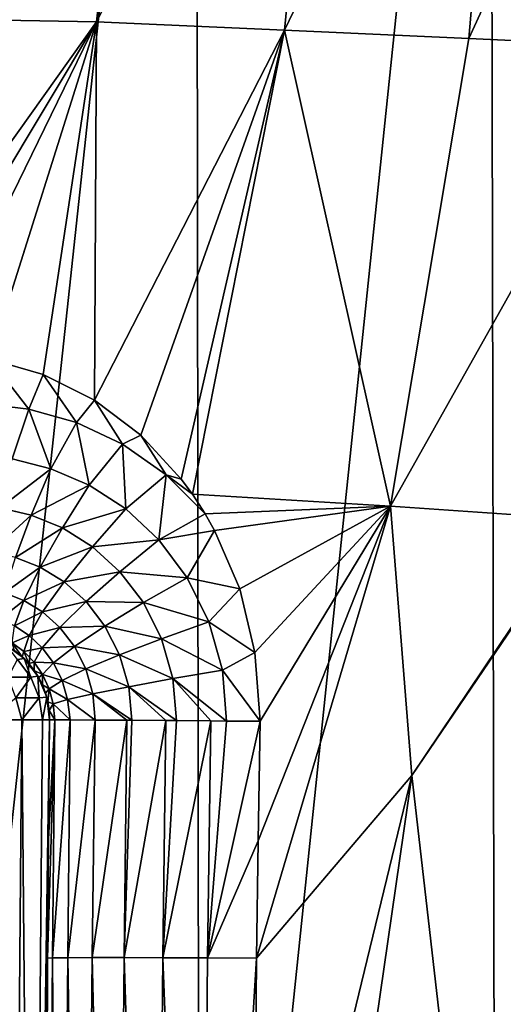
# Model space of a CAD drawing. Header units: metres. Extents: x -136 to 36, y -255 to -20.
# Tile 39 of 60: x 4 to 8, y -75 to -66. Entities that reach past the tile are written whole.
import ezdxf

# ---------------------------------------------------------------- set-up
doc = ezdxf.new("R2010")
doc.units = ezdxf.units.M
doc.layers.add('solid_11422034', color=7, linetype='CONTINUOUS')

msp = doc.modelspace()

# ---------------------------------------------------------------- linework, layer by layer
at = {"layer": 'solid_11422034'}
for points in [[(2.730048, -82.752037, 22.615444), (5.397205, -58.004364, 22.353249), (2.717648, -58.004364, 22.834446)], [(2.730048, -82.752037, 22.615444), (5.427132, -82.739326, 22.123806), (5.397205, -58.004364, 22.353249)], [(5.427132, -82.739326, 22.123806), (8.001116, -58.004364, 21.55875), (5.397205, -58.004364, 22.353249)], [(5.427132, -82.739326, 22.123806), (8.051491, -82.718521, 21.309584), (8.001116, -58.004364, 21.55875)], [(8.051491, -82.718521, 21.309584), (10.492884, -58.004364, 20.462086), (8.001116, -58.004364, 21.55875)], [(8.051491, -82.718521, 21.309584), (10.560607, -82.691238, 20.184381), (10.492884, -58.004364, 20.462086)], [(4.514124, -66.072571, -22.379398), (2.833352, -66.04245, -22.601404), (4.973136, -61.892601, -22.272373)], [(4.514124, -66.072571, -22.379398), (4.973136, -61.892601, -22.272373), (6.585824, -61.953735, -21.901808)], [(4.514124, -66.072571, -22.379398), (6.585824, -61.953735, -21.901808), (6.177514, -66.145897, -22.020638)], [(6.177514, -66.145897, -22.020638), (6.585824, -61.953735, -21.901808), (8.17095, -62.015522, -21.402855)], [(6.177514, -66.145897, -22.020638), (8.17095, -62.015522, -21.402855), (7.813114, -66.219788, -21.525772)], [(7.813114, -66.219788, -21.525772), (8.17095, -62.015522, -21.402855), (9.713339, -62.077381, -20.779167)], [(7.813114, -66.219788, -21.525772), (9.713339, -62.077381, -20.779167), (9.404403, -66.293495, -20.898689)], [(4.514124, -66.072571, -22.379398), (2.410069, -69.02182, -22.663139), (2.833352, -66.04245, -22.601404)], [(4.514124, -66.072571, -22.379398), (2.743344, -69.019859, -22.63522), (2.410069, -69.02182, -22.663139)], [(4.514124, -66.072571, -22.379398), (3.075508, -69.017906, -22.601423), (2.743344, -69.019859, -22.63522)], [(4.514124, -66.072571, -22.379398), (3.568482, -69.061996, -22.541712), (3.075508, -69.017906, -22.601423)], [(4.514124, -66.072571, -22.379398), (4.040358, -69.197083, -22.473804), (3.568482, -69.061996, -22.541712)], [(4.514124, -66.072571, -22.379398), (4.495414, -69.42556, -22.39798), (4.040358, -69.197083, -22.473804)], [(4.514124, -66.072571, -22.379398), (6.177514, -66.145897, -22.020638), (4.495414, -69.42556, -22.39798)], [(6.177514, -66.145897, -22.020638), (4.905442, -69.7351, -22.320601), (4.495414, -69.42556, -22.39798)], [(6.177514, -66.145897, -22.020638), (5.264732, -70.123306, -22.245371), (4.905442, -69.7351, -22.320601)], [(6.177514, -66.145897, -22.020638), (5.362556, -70.256821, -22.223619), (5.264732, -70.123306, -22.245371)], [(6.177514, -66.145897, -22.020638), (7.117949, -70.362526, -21.745571), (5.362556, -70.256821, -22.223619)], [(6.177514, -66.145897, -22.020638), (7.813114, -66.219788, -21.525772), (7.117949, -70.362526, -21.745571)], [(7.813114, -66.219788, -21.525772), (9.404403, -66.293495, -20.898689), (7.117949, -70.362526, -21.745571)], [(9.404403, -66.293495, -20.898689), (8.829923, -70.480812, -21.11479), (7.117949, -70.362526, -21.745571)], [(3.493607, -69.453751, -22.586523), (3.568482, -69.061996, -22.541712), (3.914313, -69.503181, -22.517572)], [(3.914313, -69.503181, -22.517572), (3.568482, -69.061996, -22.541712), (4.040358, -69.197083, -22.473804)], [(3.914313, -69.503181, -22.517572), (4.040358, -69.197083, -22.473804), (4.334818, -69.621788, -22.440533)], [(4.334818, -69.621788, -22.440533), (4.040358, -69.197083, -22.473804), (4.495414, -69.42556, -22.39798)], [(4.334818, -69.621788, -22.440533), (4.495414, -69.42556, -22.39798), (4.744988, -69.814598, -22.358524)], [(4.744988, -69.814598, -22.358524), (4.495414, -69.42556, -22.39798), (4.905442, -69.7351, -22.320601)], [(3.767034, -69.944748, -22.65505), (3.493607, -69.453751, -22.586523), (3.914313, -69.503181, -22.517572)], [(4.110204, -70.031212, -22.579929), (3.767034, -69.944748, -22.65505), (3.914313, -69.503181, -22.517572)], [(4.110204, -70.031212, -22.579929), (3.914313, -69.503181, -22.517572), (4.334818, -69.621788, -22.440533)], [(4.448721, -70.177628, -22.499973), (4.110204, -70.031212, -22.579929), (4.334818, -69.621788, -22.440533)], [(4.448721, -70.177628, -22.499973), (4.334818, -69.621788, -22.440533), (4.744988, -69.814598, -22.358524)], [(4.744988, -69.814598, -22.358524), (4.905442, -69.7351, -22.320601), (5.131273, -70.084763, -22.275751)], [(5.131273, -70.084763, -22.275751), (4.905442, -69.7351, -22.320601), (5.264732, -70.123306, -22.245371)], [(4.771767, -70.387764, -22.419052), (4.448721, -70.177628, -22.499973), (4.744988, -69.814598, -22.358524)], [(4.771767, -70.387764, -22.419052), (4.744988, -69.814598, -22.358524), (5.131273, -70.084763, -22.275751)], [(3.657674, -70.377449, -22.885565), (3.767034, -69.944748, -22.65505), (4.110204, -70.031212, -22.579929)], [(3.935224, -70.441963, -22.810133), (3.657674, -70.377449, -22.885565), (4.110204, -70.031212, -22.579929)], [(3.935224, -70.441963, -22.810133), (4.110204, -70.031212, -22.579929), (4.448721, -70.177628, -22.499973)], [(5.065959, -70.662483, -22.341873), (4.771767, -70.387764, -22.419052), (5.131273, -70.084763, -22.275751)], [(5.065959, -70.662483, -22.341873), (5.131273, -70.084763, -22.275751), (5.474752, -70.431183, -22.197969)], [(5.131273, -70.084763, -22.275751), (5.264732, -70.123306, -22.245371), (5.362556, -70.256821, -22.223619)], [(5.131273, -70.084763, -22.275751), (5.362556, -70.256821, -22.223619), (5.474752, -70.431183, -22.197969)], [(4.21129, -70.555756, -22.730129), (3.935224, -70.441963, -22.810133), (4.448721, -70.177628, -22.499973)], [(4.21129, -70.555756, -22.730129), (4.448721, -70.177628, -22.499973), (4.771767, -70.387764, -22.419052)], [(5.474752, -70.431183, -22.197969), (5.362556, -70.256821, -22.223619), (7.117949, -70.362526, -21.745571)], [(3.576071, -70.768806, -23.206938), (3.657674, -70.377449, -22.885565), (3.935224, -70.441963, -22.810133)], [(4.476779, -70.722755, -22.649456), (4.21129, -70.555756, -22.730129), (4.771767, -70.387764, -22.419052)], [(4.476779, -70.722755, -22.649456), (4.771767, -70.387764, -22.419052), (5.065959, -70.662483, -22.341873)], [(5.558208, -70.578209, -22.178377), (5.474752, -70.431183, -22.197969), (7.117949, -70.362526, -21.745571)], [(5.781752, -71.096107, -22.123507), (5.558208, -70.578209, -22.178377), (7.117949, -70.362526, -21.745571)], [(5.915625, -71.659225, -22.088312), (5.781752, -71.096107, -22.123507), (7.117949, -70.362526, -21.745571)], [(5.962107, -72.269264, -22.074245), (5.915625, -71.659225, -22.088312), (7.117949, -70.362526, -21.745571)], [(7.117949, -70.362526, -21.745571), (7.30721, -72.748291, -21.667976), (5.931212, -74.368378, -22.071247)], [(5.94671, -73.328644, -22.073229), (7.117949, -70.362526, -21.745571), (5.931212, -74.368378, -22.071247)], [(5.94671, -73.328644, -22.073229), (5.962107, -72.269264, -22.074245), (7.117949, -70.362526, -21.745571)], [(7.117949, -70.362526, -21.745571), (8.829923, -70.480812, -21.11479), (7.30721, -72.748291, -21.667976)], [(3.794951, -70.816681, -23.131073), (3.576071, -70.768806, -23.206938), (3.935224, -70.441963, -22.810133)], [(3.794951, -70.816681, -23.131073), (3.935224, -70.441963, -22.810133), (4.21129, -70.555756, -22.730129)], [(5.065959, -70.662483, -22.341873), (5.474752, -70.431183, -22.197969), (5.558208, -70.578209, -22.178377)], [(7.30721, -72.748291, -21.667976), (8.829923, -70.480812, -21.11479), (8.67722, -70.732162, -21.175631)], [(4.01392, -70.90387, -23.051001), (3.794951, -70.816681, -23.131073), (4.21129, -70.555756, -22.730129)], [(4.01392, -70.90387, -23.051001), (4.21129, -70.555756, -22.730129), (4.476779, -70.722755, -22.649456)], [(5.316489, -70.998436, -22.27363), (5.065959, -70.662483, -22.341873), (5.558208, -70.578209, -22.178377)], [(5.316489, -70.998436, -22.27363), (5.558208, -70.578209, -22.178377), (5.781752, -71.096107, -22.123507)], [(4.225617, -71.033936, -22.970676), (4.01392, -70.90387, -23.051001), (4.476779, -70.722755, -22.649456)], [(4.225617, -71.033936, -22.970676), (4.476779, -70.722755, -22.649456), (4.720178, -70.944328, -22.572786)], [(4.720178, -70.944328, -22.572786), (4.476779, -70.722755, -22.649456), (5.065959, -70.662483, -22.341873)], [(4.720178, -70.944328, -22.572786), (5.065959, -70.662483, -22.341873), (5.316489, -70.998436, -22.27363)], [(8.450954, -82.714417, -21.154381), (7.30721, -72.748291, -21.667976), (8.67722, -70.732162, -21.175631)], [(3.699347, -71.130569, -23.525362), (3.794951, -70.816681, -23.131073), (4.01392, -70.90387, -23.051001)], [(3.870349, -71.199028, -23.445208), (3.699347, -71.130569, -23.525362), (4.01392, -70.90387, -23.051001)], [(3.870349, -71.199028, -23.445208), (4.01392, -70.90387, -23.051001), (4.225617, -71.033936, -22.970676)], [(4.420585, -71.208321, -22.894716), (4.225617, -71.033936, -22.970676), (4.720178, -70.944328, -22.572786)], [(4.420585, -71.208321, -22.894716), (4.720178, -70.944328, -22.572786), (4.928604, -71.218079, -22.505209)], [(4.928604, -71.218079, -22.505209), (4.720178, -70.944328, -22.572786), (5.316489, -70.998436, -22.27363)], [(4.928604, -71.218079, -22.505209), (5.316489, -70.998436, -22.27363), (5.508329, -71.387665, -22.219614)], [(5.508329, -71.387665, -22.219614), (5.316489, -70.998436, -22.27363), (5.781752, -71.096107, -22.123507)], [(4.035538, -71.300888, -23.365311), (3.870349, -71.199028, -23.445208), (4.225617, -71.033936, -22.970676)], [(4.035538, -71.300888, -23.365311), (4.225617, -71.033936, -22.970676), (4.420585, -71.208321, -22.894716)], [(3.652905, -71.366249, -23.966633), (3.699347, -71.130569, -23.525362), (3.870349, -71.199028, -23.445208)], [(5.508329, -71.387665, -22.219614), (5.781752, -71.096107, -22.123507), (5.915625, -71.659225, -22.088312)], [(3.78773, -71.424767, -23.886385), (3.652905, -71.366249, -23.966633), (3.870349, -71.199028, -23.445208)], [(3.78773, -71.424767, -23.886385), (3.870349, -71.199028, -23.445208), (4.035538, -71.300888, -23.365311)], [(4.187566, -71.437241, -23.290222), (4.035538, -71.300888, -23.365311), (4.420585, -71.208321, -22.894716)], [(4.187566, -71.437241, -23.290222), (4.420585, -71.208321, -22.894716), (4.588159, -71.425331, -22.828066)], [(4.588159, -71.425331, -22.828066), (4.420585, -71.208321, -22.894716), (4.928604, -71.218079, -22.505209)], [(4.588159, -71.425331, -22.828066), (4.928604, -71.218079, -22.505209), (5.088893, -71.537529, -22.451859)], [(5.088893, -71.537529, -22.451859), (4.928604, -71.218079, -22.505209), (5.508329, -71.387665, -22.219614)], [(3.916318, -71.508621, -23.806965), (3.78773, -71.424767, -23.886385), (4.035538, -71.300888, -23.365311)], [(3.916318, -71.508621, -23.806965), (4.035538, -71.300888, -23.365311), (4.187566, -71.437241, -23.290222)], [(3.916318, -71.508621, -23.806965), (3.76556, -71.573997, -24.344736), (3.78773, -71.424767, -23.886385)], [(4.033363, -71.618126, -23.732853), (3.916318, -71.508621, -23.806965), (4.187566, -71.437241, -23.290222)], [(4.033363, -71.618126, -23.732853), (4.187566, -71.437241, -23.290222), (4.31816, -71.606728, -23.224709)], [(4.31816, -71.606728, -23.224709), (4.187566, -71.437241, -23.290222), (4.588159, -71.425331, -22.828066)], [(4.31816, -71.606728, -23.224709), (4.588159, -71.425331, -22.828066), (4.717402, -71.679832, -22.775644)], [(4.717402, -71.679832, -22.775644), (4.588159, -71.425331, -22.828066), (5.088893, -71.537529, -22.451859)], [(5.088893, -71.537529, -22.451859), (5.508329, -71.387665, -22.219614), (5.628214, -71.816689, -22.184553)], [(5.628214, -71.816689, -22.184553), (5.508329, -71.387665, -22.219614), (5.915625, -71.659225, -22.088312)], [(3.916318, -71.508621, -23.806965), (3.868725, -71.650192, -24.265812), (3.76556, -71.573997, -24.344736)], [(4.033363, -71.618126, -23.732853), (3.868725, -71.650192, -24.265812), (3.916318, -71.508621, -23.806965)], [(3.855199, -71.697372, -24.741486), (3.872157, -71.713425, -76), (3.718589, -71.59787, -76)], [(3.814982, -71.722267, -76.713142), (3.718589, -71.59787, -76), (3.872157, -71.713425, -76)], [(3.786304, -71.641296, -24.802429), (3.855199, -71.697372, -24.741486), (3.718589, -71.59787, -76)], [(3.76556, -71.573997, -24.344736), (3.855199, -71.697372, -24.741486), (3.786304, -71.641296, -24.802429)], [(3.76556, -71.573997, -24.344736), (3.868725, -71.650192, -24.265812), (3.855199, -71.697372, -24.741486)], [(4.033363, -71.618126, -23.732853), (3.960086, -71.744629, -24.192715), (3.868725, -71.650192, -24.265812)], [(4.132995, -71.751938, -23.668613), (3.960086, -71.744629, -24.192715), (4.033363, -71.618126, -23.732853)], [(4.132995, -71.751938, -23.668613), (4.033363, -71.618126, -23.732853), (4.31816, -71.606728, -23.224709)], [(4.132995, -71.751938, -23.668613), (4.31816, -71.606728, -23.224709), (4.418838, -71.805336, -23.173431)], [(4.418838, -71.805336, -23.173431), (4.31816, -71.606728, -23.224709), (4.717402, -71.679832, -22.775644)], [(4.717402, -71.679832, -22.775644), (5.088893, -71.537529, -22.451859), (5.189376, -71.891266, -22.417297)], [(5.189376, -71.891266, -22.417297), (5.088893, -71.537529, -22.451859), (5.628214, -71.816689, -22.184553)], [(3.868725, -71.650192, -24.265812), (3.914258, -71.758041, -24.687132), (3.855199, -71.697372, -24.741486)], [(3.855199, -71.697372, -24.741486), (3.914258, -71.758041, -24.687132), (3.872157, -71.713425, -76)], [(3.868725, -71.650192, -24.265812), (3.960086, -71.744629, -24.192715), (3.914258, -71.758041, -24.687132)], [(4.418838, -71.805336, -23.173431), (4.717402, -71.679832, -22.775644), (4.798591, -71.962517, -22.741777)], [(4.798591, -71.962517, -22.741777), (4.717402, -71.679832, -22.775644), (5.189376, -71.891266, -22.417297)], [(5.628214, -71.816689, -22.184553), (5.915625, -71.659225, -22.088312), (5.962107, -72.269264, -22.074245)], [(3.93202, -71.879303, -76.735023), (3.730011, -71.879303, -77.445015), (3.814982, -71.722267, -76.713142)], [(3.93202, -71.879303, -76.735023), (3.814982, -71.722267, -76.713142), (3.872157, -71.713425, -76)], [(3.962406, -71.819664, -24.640493), (3.994294, -71.869217, -76), (3.872157, -71.713425, -76)], [(3.93202, -71.879303, -76.735023), (3.872157, -71.713425, -76), (3.994294, -71.869217, -76)], [(3.914258, -71.758041, -24.687132), (3.962406, -71.819664, -24.640493), (3.872157, -71.713425, -76)], [(3.960086, -71.744629, -24.192715), (3.962406, -71.819664, -24.640493), (3.914258, -71.758041, -24.687132)], [(3.960086, -71.744629, -24.192715), (4.036053, -71.855652, -24.129799), (3.962406, -71.819664, -24.640493)], [(4.132995, -71.751938, -23.668613), (4.036053, -71.855652, -24.129799), (3.960086, -71.744629, -24.192715)], [(4.209262, -71.906883, -23.618614), (4.036053, -71.855652, -24.129799), (4.132995, -71.751938, -23.668613)], [(4.209262, -71.906883, -23.618614), (4.132995, -71.751938, -23.668613), (4.418838, -71.805336, -23.173431)], [(3.93202, -71.879303, -76.735023), (3.799062, -72.061928, -77.471764), (3.730011, -71.879303, -77.445015)], [(3.93202, -71.879303, -76.735023), (4.004812, -72.061928, -76.748627), (3.799062, -72.061928, -77.471764)], [(3.93202, -71.879303, -76.735023), (3.994294, -71.869217, -76), (4.004812, -72.061928, -76.748627)], [(3.962406, -71.819664, -24.640493), (4.001637, -71.881958, -24.599358), (3.994294, -71.869217, -76)], [(4.036053, -71.855652, -24.129799), (4.001637, -71.881958, -24.599358), (3.962406, -71.819664, -24.640493)], [(4.06189, -72.019623, -24.536514), (4.072229, -72.054527, -76), (3.994294, -71.869217, -76)], [(4.004812, -72.061928, -76.748627), (3.994294, -71.869217, -76), (4.072229, -72.054527, -76)], [(4.034508, -71.947655, -24.564486), (4.06189, -72.019623, -24.536514), (3.994294, -71.869217, -76)], [(4.001637, -71.881958, -24.599358), (4.034508, -71.947655, -24.564486), (3.994294, -71.869217, -76)], [(4.036053, -71.855652, -24.129799), (4.034508, -71.947655, -24.564486), (4.001637, -71.881958, -24.599358)], [(4.036053, -71.855652, -24.129799), (4.093123, -71.980637, -24.081127), (4.034508, -71.947655, -24.564486)], [(4.209262, -71.906883, -23.618614), (4.093123, -71.980637, -24.081127), (4.036053, -71.855652, -24.129799)], [(4.209262, -71.906883, -23.618614), (4.418838, -71.805336, -23.173431), (4.482062, -72.025848, -23.140415)], [(4.482062, -72.025848, -23.140415), (4.418838, -71.805336, -23.173431), (4.798591, -71.962517, -22.741777)], [(5.189376, -71.891266, -22.417297), (5.628214, -71.816689, -22.184553), (5.666176, -72.266808, -22.172188)], [(5.628214, -71.816689, -22.184553), (5.962107, -72.269264, -22.074245), (5.666176, -72.266808, -22.172188)], [(4.093123, -71.980637, -24.081127), (4.06189, -72.019623, -24.536514), (4.034508, -71.947655, -24.564486)], [(4.256912, -72.077614, -23.586552), (4.093123, -71.980637, -24.081127), (4.209262, -71.906883, -23.618614)], [(4.256912, -72.077614, -23.586552), (4.209262, -71.906883, -23.618614), (4.482062, -72.025848, -23.140415)], [(4.482062, -72.025848, -23.140415), (4.798591, -71.962517, -22.741777), (4.825031, -72.260284, -22.729567)], [(4.798591, -71.962517, -22.741777), (5.189376, -71.891266, -22.417297), (5.220838, -72.26326, -22.405582)], [(4.798591, -71.962517, -22.741777), (5.220838, -72.26326, -22.405582), (5.126883, -72.262535, -22.470739)], [(4.798591, -71.962517, -22.741777), (5.126883, -72.262535, -22.470739), (4.825031, -72.260284, -22.729567)], [(5.189376, -71.891266, -22.417297), (5.666176, -72.266808, -22.172188), (5.527614, -72.265686, -22.232782)], [(5.189376, -71.891266, -22.417297), (5.527614, -72.265686, -22.232782), (5.220838, -72.26326, -22.405582)], [(4.004812, -72.061928, -76.748627), (4.072229, -72.054527, -76), (4.035883, -72.256546, -76.711502)], [(4.035883, -72.256546, -76.711502), (4.072229, -72.054527, -76), (4.09812, -72.256546, -76)], [(4.093123, -71.980637, -24.081127), (4.082138, -72.095856, -24.515156), (4.06189, -72.019623, -24.536514)], [(4.06189, -72.019623, -24.536514), (4.082138, -72.095856, -24.515156), (4.072229, -72.054527, -76)], [(4.09812, -72.256546, -24.489037), (4.09812, -72.256546, -76), (4.072229, -72.054527, -76)], [(4.0944, -72.17511, -24.500317), (4.09812, -72.256546, -24.489037), (4.072229, -72.054527, -76)], [(4.082138, -72.095856, -24.515156), (4.0944, -72.17511, -24.500317), (4.072229, -72.054527, -76)], [(4.093123, -71.980637, -24.081127), (4.128285, -72.115807, -24.050056), (4.082138, -72.095856, -24.515156)], [(4.256912, -72.077614, -23.586552), (4.128285, -72.115807, -24.050056), (4.093123, -71.980637, -24.081127)], [(4.256912, -72.077614, -23.586552), (4.482062, -72.025848, -23.140415), (4.502779, -72.258064, -23.128353)], [(4.482062, -72.025848, -23.140415), (4.825031, -72.260284, -22.729567), (4.783378, -72.259987, -22.772488)], [(4.482062, -72.025848, -23.140415), (4.783378, -72.259987, -22.772488), (4.502779, -72.258064, -23.128353)], [(3.799062, -72.061928, -77.471764), (3.851027, -72.256546, -77.401497), (3.549103, -72.256546, -78.049011)], [(3.799062, -72.061928, -77.471764), (4.004812, -72.061928, -76.748627), (3.851027, -72.256546, -77.401497)], [(4.004812, -72.061928, -76.748627), (4.035883, -72.256546, -76.711502), (3.851027, -72.256546, -77.401497)], [(4.128285, -72.115807, -24.050056), (4.0944, -72.17511, -24.500317), (4.082138, -72.095856, -24.515156)], [(4.128285, -72.115807, -24.050056), (4.143557, -72.256241, -24.017557), (4.0944, -72.17511, -24.500317)], [(4.256912, -72.077614, -23.586552), (4.279336, -72.256744, -23.557539), (4.128285, -72.115807, -24.050056)], [(4.128285, -72.115807, -24.050056), (4.279336, -72.256744, -23.557539), (4.143557, -72.256241, -24.017557)], [(4.256912, -72.077614, -23.586552), (4.502779, -72.258064, -23.128353), (4.279336, -72.256744, -23.557539)], [(4.143557, -72.256241, -24.017557), (4.09812, -72.256546, -24.489037), (4.0944, -72.17511, -24.500317)], [(3.764789, -82.750679, -77.370667), (3.549103, -72.256546, -78.049011), (3.851027, -72.256546, -77.401497)], [(3.945648, -82.750137, -76.695885), (3.764789, -82.750679, -77.370667), (3.851027, -72.256546, -77.401497)], [(3.945648, -82.750137, -76.695885), (3.851027, -72.256546, -77.401497), (4.035883, -72.256546, -76.711502)], [(3.945648, -82.750137, -76.695885), (4.035883, -72.256546, -76.711502), (4.09812, -72.256546, -76)], [(4.006546, -82.749908, -76), (3.945648, -82.750137, -76.695885), (4.09812, -72.256546, -76)], [(4.006546, -82.749908, -76), (4.09812, -72.256546, -76), (4.09812, -72.256546, -24.489037)], [(4.088883, -73.315063, -24.489193), (4.006546, -82.749908, -76), (4.09812, -72.256546, -24.489037)], [(4.143557, -72.256241, -24.017557), (4.124257, -74.36557, -24.008396), (4.079691, -74.368362, -24.486538)], [(4.088883, -73.315063, -24.489193), (4.143557, -72.256241, -24.017557), (4.079691, -74.368362, -24.486538)], [(4.088883, -73.315063, -24.489193), (4.09812, -72.256546, -24.489037), (4.143557, -72.256241, -24.017557)], [(4.143557, -72.256241, -24.017557), (4.279336, -72.256744, -23.557539), (4.124257, -74.36557, -24.008396)], [(4.279336, -72.256744, -23.557539), (4.258516, -74.363701, -23.553865), (4.124257, -74.36557, -24.008396)], [(4.279336, -72.256744, -23.557539), (4.502779, -72.258064, -23.128353), (4.258516, -74.363701, -23.553865)], [(4.502779, -72.258064, -23.128353), (4.4742, -74.362785, -23.135857), (4.258516, -74.363701, -23.553865)], [(4.502779, -72.258064, -23.128353), (4.783378, -72.259987, -22.772488), (4.4742, -74.362785, -23.135857)], [(4.783378, -72.259987, -22.772488), (4.759384, -74.362831, -22.770908), (4.4742, -74.362785, -23.135857)], [(4.783378, -72.259987, -22.772488), (4.825031, -72.260284, -22.729567), (4.759384, -74.362831, -22.770908)], [(4.825031, -72.260284, -22.729567), (5.126883, -72.262535, -22.470739), (4.759384, -74.362831, -22.770908)], [(5.126883, -72.262535, -22.470739), (5.101695, -74.3638, -22.468691), (4.759384, -74.362831, -22.770908)], [(5.126883, -72.262535, -22.470739), (5.220838, -72.26326, -22.405582), (5.101695, -74.3638, -22.468691)], [(5.220838, -72.26326, -22.405582), (5.527614, -72.265686, -22.232782), (5.101695, -74.3638, -22.468691)], [(5.527614, -72.265686, -22.232782), (5.496816, -74.365662, -22.232069), (5.101695, -74.3638, -22.468691)], [(5.527614, -72.265686, -22.232782), (5.666176, -72.266808, -22.172188), (5.496816, -74.365662, -22.232069)], [(5.666176, -72.266808, -22.172188), (5.962107, -72.269264, -22.074245), (5.496816, -74.365662, -22.232069)], [(5.496816, -74.365662, -22.232069), (5.962107, -72.269264, -22.074245), (5.94671, -73.328644, -22.073229)], [(5.862753, -82.73642, -22.010872), (5.896981, -78.552132, -22.041063), (7.30721, -72.748291, -21.667976)], [(8.450954, -82.714417, -21.154381), (5.862753, -82.73642, -22.010872), (7.30721, -72.748291, -21.667976)], [(5.896981, -78.552132, -22.041063), (5.931212, -74.368378, -22.071247), (7.30721, -72.748291, -21.667976)], [(4.088883, -73.315063, -24.489193), (4.079691, -74.368362, -24.486538), (4.006546, -82.749908, -76)], [(5.496816, -74.365662, -22.232069), (5.94671, -73.328644, -22.073229), (5.931212, -74.368378, -22.071247)], [(4.079691, -74.368362, -24.486538), (4.006546, -82.749908, -24.427891), (4.006546, -82.749908, -76)], [(4.079691, -74.368362, -24.486538), (4.051521, -82.750465, -23.961632), (4.006546, -82.749908, -24.427891)], [(4.124257, -74.36557, -24.008396), (4.180876, -82.750336, -23.51252), (4.051521, -82.750465, -23.961632)], [(4.079691, -74.368362, -24.486538), (4.124257, -74.36557, -24.008396), (4.051521, -82.750465, -23.961632)], [(4.124257, -74.36557, -24.008396), (4.258516, -74.363701, -23.553865), (4.180876, -82.750336, -23.51252)], [(4.258516, -74.363701, -23.553865), (4.391018, -82.749252, -23.096226), (4.180876, -82.750336, -23.51252)], [(4.258516, -74.363701, -23.553865), (4.4742, -74.362785, -23.135857), (4.391018, -82.749252, -23.096226)], [(4.4742, -74.362785, -23.135857), (4.67482, -82.747246, -22.726221), (4.391018, -82.749252, -23.096226)], [(4.4742, -74.362785, -23.135857), (4.759384, -74.362831, -22.770908), (4.67482, -82.747246, -22.726221)], [(4.759384, -74.362831, -22.770908), (5.022569, -82.744354, -22.415253), (4.67482, -82.747246, -22.726221)], [(4.759384, -74.362831, -22.770908), (5.101695, -74.3638, -22.468691), (5.022569, -82.744354, -22.415253)], [(5.101695, -74.3638, -22.468691), (5.423148, -82.740768, -22.17378), (5.022569, -82.744354, -22.415253)], [(5.101695, -74.3638, -22.468691), (5.496816, -74.365662, -22.232069), (5.423148, -82.740768, -22.17378)], [(5.496816, -74.365662, -22.232069), (5.931212, -74.368378, -22.071247), (5.423148, -82.740768, -22.17378)], [(5.423148, -82.740768, -22.17378), (5.931212, -74.368378, -22.071247), (5.896981, -78.552132, -22.041063)]]:
    msp.add_3dface(points, dxfattribs=at)

doc.saveas('drawing.dxf')
